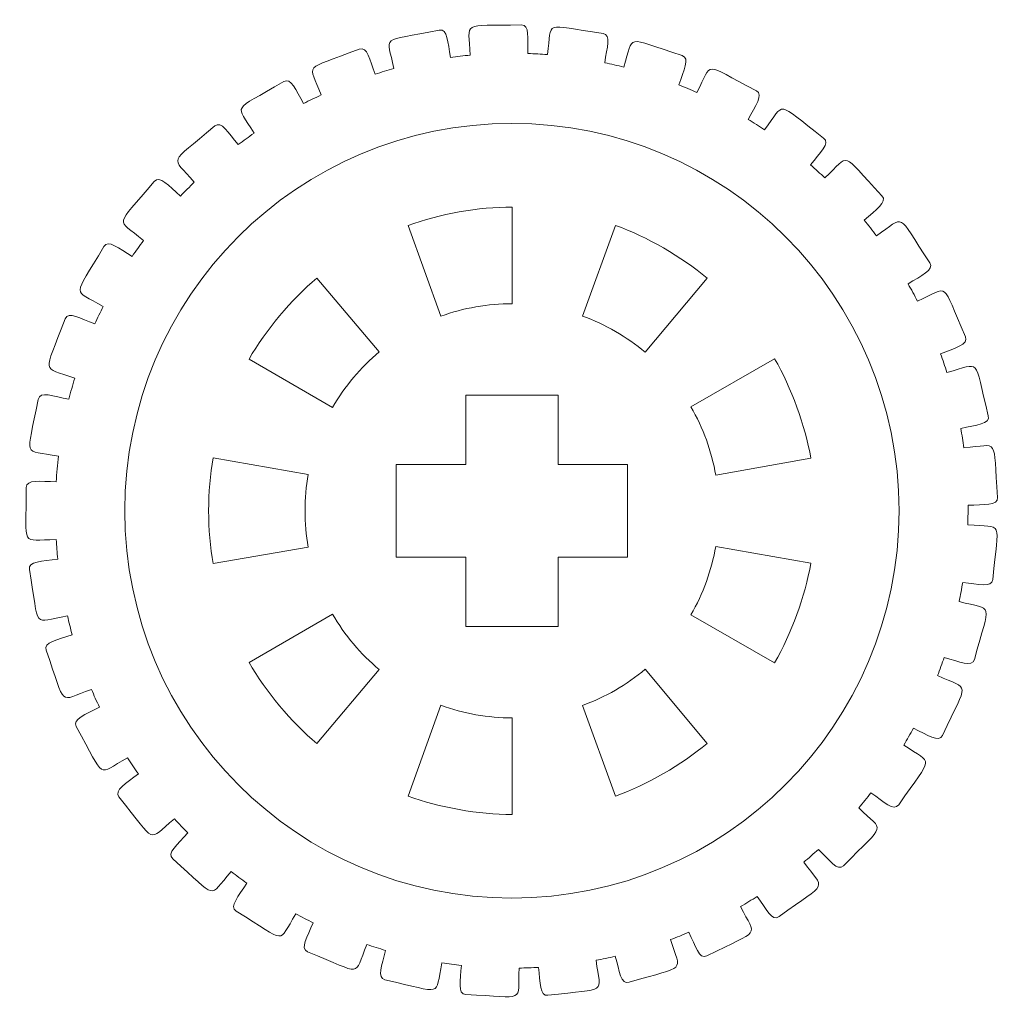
# Model space of a CAD drawing. Header units: millimetres. Extents: x -1094 to 1155, y -1556 to 1707.
# Tile 15 of 149: x 370 to 434, y -1059 to -996. Entities that reach past the tile are written whole.
import ezdxf

# ---------------------------------------------------------------- set-up
doc = ezdxf.new("R2010")
doc.units = ezdxf.units.MM
doc.header["$MEASUREMENT"] = 0
doc.layers.add('Layer 1', color=7, linetype='Continuous')

msp = doc.modelspace()

# ---------------------------------------------------------------- linework, layer by layer
at = {"layer": 'Layer 1', "color": 250, "lineweight": 9}
for points, knots in [([(370.0861, -1025.9218), (370.0861, -1025.3618), (370.9961, -1025.5418), (372.0261, -1025.5418), (372.0261, -1025.5418), (372.0561, -1024.9918), (372.1061, -1024.4318), (372.1761, -1023.8818), (372.1761, -1023.8818), (369.7961, -1023.4318), (370.1061, -1024.1518), (370.8561, -1020.2018), (370.8561, -1020.2018), (370.9661, -1019.6418), (371.8361, -1020.0018), (372.8461, -1020.1918), (372.8461, -1020.1918), (372.9661, -1019.7318), (373.0861, -1019.2818), (373.2261, -1018.8318), (373.2261, -1018.8318), (371.0261, -1018.0118), (371.1961, -1018.7518), (372.6061, -1014.9918), (372.6061, -1014.9918), (372.8061, -1014.4718), (373.5861, -1014.9618), (374.5361, -1015.3118), (374.5361, -1015.3118), (374.7061, -1014.9318), (374.8861, -1014.5518), (375.0761, -1014.1818), (375.0761, -1014.1818), (373.0461, -1013.0018), (373.0961, -1013.7618), (375.1161, -1010.2918), (375.1161, -1010.2918), (375.3961, -1009.8118), (376.0861, -1010.4218), (376.9561, -1010.9318), (376.9561, -1010.9318), (377.1961, -1010.5818), (377.4361, -1010.2418), (377.6861, -1009.9018), (377.6861, -1009.9018), (375.8861, -1008.4018), (375.8061, -1009.1618), (378.3761, -1006.0818), (378.3761, -1006.0818), (378.7361, -1005.6518), (379.3161, -1006.3718), (380.0861, -1007.0218), (380.0861, -1007.0218), (380.3761, -1006.7218), (380.6761, -1006.4218), (380.9761, -1006.1218), (380.9761, -1006.1218), (379.4661, -1004.3518), (379.2561, -1005.0818), (382.3061, -1002.4818), (382.3061, -1002.4818), (382.7361, -1002.1218), (383.1761, -1002.9218), (383.8261, -1003.6918), (383.8261, -1003.6918), (384.1661, -1003.4318), (384.5061, -1003.1918), (384.8561, -1002.9518), (384.8561, -1002.9518), (383.6661, -1000.9618), (383.3361, -1001.6418), (386.7861, -999.6018), (386.7861, -999.6018), (387.2661, -999.3118), (387.5661, -1000.1718), (388.0761, -1001.0218), (388.0761, -1001.0218), (388.4461, -1000.8318), (388.8261, -1000.6518), (389.2161, -1000.4718), (389.2161, -1000.4718), (388.3861, -998.3218), (387.9461, -998.9418), (391.6861, -997.5018), (391.6861, -997.5018), (392.2061, -997.3018), (392.3561, -998.1918), (392.7161, -999.1218), (392.7161, -999.1218), (393.1161, -998.9918), (393.5161, -998.8718), (393.9261, -998.7618), (393.9261, -998.7618), (393.4861, -996.5218), (392.9461, -997.0518), (396.8761, -996.2718), (396.8761, -996.2718), (397.4161, -996.1618), (397.4161, -997.0618), (397.6061, -998.0318), (397.6061, -998.0318), (398.0261, -997.9718), (398.4461, -997.9318), (398.8761, -997.8918), (398.8761, -997.8918), (398.8061, -995.6018), (398.1861, -996.0318), (402.1961, -995.9218), (402.1961, -995.9218), (402.7461, -995.9118), (402.5961, -996.7918), (402.6261, -997.7818), (402.6261, -997.7818), (403.0461, -997.8018), (403.4661, -997.8218), (403.8861, -997.8518), (403.8861, -997.8518), (404.2061, -995.5918), (403.5261, -995.9118), (407.4961, -996.4818), (407.4961, -996.4818), (408.0461, -996.5618), (407.7461, -997.4018), (407.6061, -998.3818), (407.6061, -998.3818), (408.0161, -998.4718), (408.4361, -998.5618), (408.8361, -998.6618), (408.8361, -998.6618), (409.5361, -996.4918), (408.8161, -996.6918), (412.6261, -997.9218), (412.6261, -997.9218), (413.1561, -998.0918), (412.7161, -998.8718), (412.4161, -999.8218), (412.4161, -999.8218), (412.8061, -999.9718), (413.1961, -1000.1318), (413.5861, -1000.3118), (413.5861, -1000.3118), (414.6461, -998.2718), (413.8861, -998.3518), (417.4461, -1000.2018), (417.4461, -1000.2018), (417.9361, -1000.4618), (417.3661, -1001.1618), (416.9061, -1002.0518), (416.9061, -1002.0518), (417.2661, -1002.2718), (417.6261, -1002.4918), (417.9761, -1002.7318), (417.9761, -1002.7318), (419.3661, -1000.8918), (418.6161, -1000.8418), (421.8061, -1003.2618), (421.8061, -1003.2618), (422.2561, -1003.6018), (421.5661, -1004.2018), (420.9561, -1005.0018), (420.9561, -1005.0018), (421.2761, -1005.2818), (421.5861, -1005.5618), (421.8861, -1005.8518), (421.8861, -1005.8518), (423.5861, -1004.2618), (422.8461, -1004.0918), (425.5861, -1007.0118), (425.5861, -1007.0118), (425.9761, -1007.4218), (425.1861, -1007.9018), (424.4461, -1008.5918), (424.4461, -1008.5918), (424.7161, -1008.9218), (424.9761, -1009.2518), (425.2261, -1009.5918), (425.2261, -1009.5918), (427.1761, -1008.3018), (426.4761, -1008.0018), (428.6861, -1011.3518), (428.6861, -1011.3518), (428.9961, -1011.8218), (428.1361, -1012.1618), (427.2861, -1012.7218), (427.2861, -1012.7218), (427.4961, -1013.0818), (427.6961, -1013.4518), (427.8861, -1013.8318), (427.8861, -1013.8318), (430.0361, -1012.8818), (429.3961, -1012.4718), (431.0061, -1016.1418), (431.0061, -1016.1418), (431.2361, -1016.6618), (430.3261, -1016.8518), (429.3961, -1017.2618), (429.3961, -1017.2618), (429.5361, -1017.6518), (429.6761, -1018.0518), (429.8061, -1018.4518), (429.8061, -1018.4518), (432.0861, -1017.8818), (431.5161, -1017.3718), (432.4861, -1021.2618), (432.4861, -1021.2618), (432.6261, -1021.8118), (431.6961, -1021.8518), (430.7061, -1022.0918), (430.7061, -1022.0918), (430.7761, -1022.5018), (430.8461, -1022.9218), (430.9061, -1023.3418), (430.9061, -1023.3418), (433.2561, -1023.1618), (432.7861, -1022.5518), (433.0861, -1026.5618), (433.0861, -1026.5618), (433.1261, -1027.1218), (432.1961, -1027.0018), (431.1761, -1027.0718), (431.1761, -1027.0718), (431.1761, -1027.0718), (431.1661, -1028.3318), (431.1661, -1028.3318), (431.1661, -1028.3318), (433.5261, -1028.5518), (433.1561, -1027.8818), (432.7761, -1031.8718), (432.7761, -1031.8718), (432.7261, -1032.4318), (431.8361, -1032.1618), (430.8261, -1032.0718), (430.8261, -1032.0718), (430.7561, -1032.4818), (430.6861, -1032.8918), (430.5961, -1033.3018), (430.5961, -1033.3018), (432.8761, -1033.9218), (432.6261, -1033.1918), (431.5861, -1037.0618), (431.5861, -1037.0618), (431.4361, -1037.6118), (430.6061, -1037.1918), (429.6261, -1036.9318), (429.6261, -1036.9318), (429.4961, -1037.3218), (429.3461, -1037.7218), (429.1961, -1038.1118), (429.1961, -1038.1118), (431.3261, -1039.0918), (431.2061, -1038.3418), (429.5261, -1041.9818), (429.5261, -1041.9818), (429.2961, -1042.4918), (428.5461, -1041.9418), (427.6261, -1041.5218), (427.6261, -1041.5218), (427.4261, -1041.8918), (427.2161, -1042.2518), (427.0061, -1042.6118), (427.0061, -1042.6118), (428.9361, -1043.9418), (428.9461, -1043.1718), (426.6761, -1046.4818), (426.6761, -1046.4818), (426.3561, -1046.9418), (425.7161, -1046.2818), (424.8761, -1045.7018), (424.8761, -1045.7018), (424.6261, -1046.0318), (424.3561, -1046.3618), (424.0861, -1046.6818), (424.0861, -1046.6818), (425.7561, -1048.3118), (425.8961, -1047.5618), (423.0961, -1050.4318), (423.0961, -1050.4318), (422.7061, -1050.8318), (422.1961, -1050.0718), (421.4661, -1049.3718), (421.4661, -1049.3718), (421.1561, -1049.6618), (420.8461, -1049.9318), (420.5161, -1050.2018), (420.5161, -1050.2018), (421.8861, -1052.0818), (422.1561, -1051.3718), (418.9161, -1053.7318), (418.9161, -1053.7318), (418.4561, -1054.0618), (418.0861, -1053.2318), (417.4961, -1052.4218), (417.4961, -1052.4218), (417.1361, -1052.6518), (416.7761, -1052.8718), (416.4161, -1053.0818), (416.4161, -1053.0818), (417.4361, -1055.1518), (417.8161, -1054.4918), (414.2261, -1056.2718), (414.2261, -1056.2718), (413.7261, -1056.5218), (413.4961, -1055.6418), (413.0561, -1054.7518), (413.0561, -1054.7518), (412.6661, -1054.9218), (412.2761, -1055.0718), (411.8761, -1055.2218), (411.8761, -1055.2218), (412.5361, -1057.4218), (413.0161, -1056.8418), (409.1861, -1057.9918), (409.1861, -1057.9918), (408.6461, -1058.1518), (408.5661, -1057.2518), (408.2861, -1056.3018), (408.2861, -1056.3018), (407.8761, -1056.4018), (407.4561, -1056.4918), (407.0461, -1056.5618), (407.0461, -1056.5618), (407.3261, -1058.8318), (407.8961, -1058.3518), (403.9161, -1058.8318), (403.9161, -1058.8318), (403.3661, -1058.9018), (403.4361, -1058.0018), (403.3161, -1057.0218), (403.3161, -1057.0218), (402.8961, -1057.0418), (402.4761, -1057.0618), (402.0461, -1057.0718), (402.0461, -1057.0718), (401.9461, -1059.3518), (402.5961, -1058.9718), (398.5861, -1058.7818), (398.5861, -1058.7818), (398.0361, -1058.7518), (398.2561, -1057.8818), (398.3061, -1056.8918), (398.3061, -1056.8918), (397.8761, -1056.8518), (397.4661, -1056.7918), (397.0461, -1056.7318), (397.0461, -1056.7318), (396.5561, -1058.9618), (397.2561, -1058.6918), (393.3461, -1057.8318), (393.3461, -1057.8318), (392.8061, -1057.7118), (393.1661, -1056.8918), (393.3761, -1055.9218), (393.3761, -1055.9218), (392.9761, -1055.8018), (392.5661, -1055.6818), (392.1661, -1055.5418), (392.1661, -1055.5418), (391.3061, -1057.6618), (392.0461, -1057.5218), (388.3361, -1056.0118), (388.3361, -1056.0118), (387.8161, -1055.8018), (388.3161, -1055.0518), (388.6961, -1054.1318), (388.6961, -1054.1318), (388.3161, -1053.9418), (387.9361, -1053.7518), (387.5661, -1053.5518), (387.5661, -1053.5518), (386.3561, -1055.5018), (387.1061, -1055.4818), (383.7061, -1053.3718), (383.7061, -1053.3718), (383.2261, -1053.0818), (383.8561, -1052.4218), (384.3861, -1051.5618), (384.3861, -1051.5618), (384.0361, -1051.3218), (383.7061, -1051.0718), (383.3761, -1050.8118), (383.3761, -1050.8118), (381.8361, -1052.5418), (382.5861, -1052.6518), (379.5861, -1049.9918), (379.5861, -1049.9918), (379.1661, -1049.6218), (379.8961, -1049.0718), (380.5661, -1048.3118), (380.5661, -1048.3118), (380.2761, -1048.0218), (379.9761, -1047.7118), (379.6961, -1047.4018), (379.6961, -1047.4018), (377.8761, -1048.8618), (378.6061, -1049.0918), (376.0961, -1045.9718), (376.0961, -1045.9718), (375.7461, -1045.5318), (376.5661, -1045.1118), (377.3561, -1044.4718), (377.3561, -1044.4718), (377.1061, -1044.1318), (376.8761, -1043.7818), (376.6461, -1043.4318), (376.6461, -1043.4318), (374.6061, -1044.5718), (375.2861, -1044.9218), (373.3261, -1041.4118), (373.3261, -1041.4118), (373.0561, -1040.9218), (373.9361, -1040.6418), (374.8261, -1040.1518), (374.8261, -1040.1518), (374.6461, -1039.7718), (374.4761, -1039.3918), (374.3061, -1039.0018), (374.3061, -1039.0018), (372.0961, -1039.7818), (372.7061, -1040.2418), (371.3761, -1036.4618), (371.3761, -1036.4618), (371.1861, -1035.9318), (372.1061, -1035.8018), (373.0661, -1035.4618), (373.0661, -1035.4618), (372.9561, -1035.0618), (372.8461, -1034.6518), (372.7561, -1034.2418), (372.7561, -1034.2418), (370.4361, -1034.6418), (370.9561, -1035.2018), (370.2861, -1031.2418), (370.2861, -1031.2418), (370.1861, -1030.6918), (371.1161, -1030.7218), (372.1261, -1030.5518), (372.1261, -1030.5518), (372.0861, -1030.1318), (372.0461, -1029.7118), (372.0261, -1029.2918), (372.0261, -1029.2918), (369.6561, -1029.2918), (370.0861, -1029.9318), (370.0861, -1025.9218)], [0, 0, 0, 0, 0.0089286, 0.0089286, 0.0089286, 0.0089286, 0.0178571, 0.0178571, 0.0178571, 0.0178571, 0.0267857, 0.0267857, 0.0267857, 0.0267857, 0.0357143, 0.0357143, 0.0357143, 0.0357143, 0.0446429, 0.0446429, 0.0446429, 0.0446429, 0.0535714, 0.0535714, 0.0535714, 0.0535714, 0.0625, 0.0625, 0.0625, 0.0625, 0.0714286, 0.0714286, 0.0714286, 0.0714286, 0.0803571, 0.0803571, 0.0803571, 0.0803571, 0.0892857, 0.0892857, 0.0892857, 0.0892857, 0.0982143, 0.0982143, 0.0982143, 0.0982143, 0.1071429, 0.1071429, 0.1071429, 0.1071429, 0.1160714, 0.1160714, 0.1160714, 0.1160714, 0.125, 0.125, 0.125, 0.125, 0.1339286, 0.1339286, 0.1339286, 0.1339286, 0.1428571, 0.1428571, 0.1428571, 0.1428571, 0.1517857, 0.1517857, 0.1517857, 0.1517857, 0.1607143, 0.1607143, 0.1607143, 0.1607143, 0.1696429, 0.1696429, 0.1696429, 0.1696429, 0.1785714, 0.1785714, 0.1785714, 0.1785714, 0.1875, 0.1875, 0.1875, 0.1875, 0.1964286, 0.1964286, 0.1964286, 0.1964286, 0.2053571, 0.2053571, 0.2053571, 0.2053571, 0.2142857, 0.2142857, 0.2142857, 0.2142857, 0.2232143, 0.2232143, 0.2232143, 0.2232143, 0.2321429, 0.2321429, 0.2321429, 0.2321429, 0.2410714, 0.2410714, 0.2410714, 0.2410714, 0.25, 0.25, 0.25, 0.25, 0.2589286, 0.2589286, 0.2589286, 0.2589286, 0.2678571, 0.2678571, 0.2678571, 0.2678571, 0.2767857, 0.2767857, 0.2767857, 0.2767857, 0.2857143, 0.2857143, 0.2857143, 0.2857143, 0.2946429, 0.2946429, 0.2946429, 0.2946429, 0.3035714, 0.3035714, 0.3035714, 0.3035714, 0.3125, 0.3125, 0.3125, 0.3125, 0.3214286, 0.3214286, 0.3214286, 0.3214286, 0.3303571, 0.3303571, 0.3303571, 0.3303571, 0.3392857, 0.3392857, 0.3392857, 0.3392857, 0.3482143, 0.3482143, 0.3482143, 0.3482143, 0.3571429, 0.3571429, 0.3571429, 0.3571429, 0.3660714, 0.3660714, 0.3660714, 0.3660714, 0.375, 0.375, 0.375, 0.375, 0.3839286, 0.3839286, 0.3839286, 0.3839286, 0.3928571, 0.3928571, 0.3928571, 0.3928571, 0.4017857, 0.4017857, 0.4017857, 0.4017857, 0.4107143, 0.4107143, 0.4107143, 0.4107143, 0.4196429, 0.4196429, 0.4196429, 0.4196429, 0.4285714, 0.4285714, 0.4285714, 0.4285714, 0.4375, 0.4375, 0.4375, 0.4375, 0.4464286, 0.4464286, 0.4464286, 0.4464286, 0.4553571, 0.4553571, 0.4553571, 0.4553571, 0.4642857, 0.4642857, 0.4642857, 0.4642857, 0.4732143, 0.4732143, 0.4732143, 0.4732143, 0.4821429, 0.4821429, 0.4821429, 0.4821429, 0.4910714, 0.4910714, 0.4910714, 0.4910714, 0.5, 0.5, 0.5, 0.5, 0.5089286, 0.5089286, 0.5089286, 0.5089286, 0.5178571, 0.5178571, 0.5178571, 0.5178571, 0.5267857, 0.5267857, 0.5267857, 0.5267857, 0.5357143, 0.5357143, 0.5357143, 0.5357143, 0.5446429, 0.5446429, 0.5446429, 0.5446429, 0.5535714, 0.5535714, 0.5535714, 0.5535714, 0.5625, 0.5625, 0.5625, 0.5625, 0.5714286, 0.5714286, 0.5714286, 0.5714286, 0.5803571, 0.5803571, 0.5803571, 0.5803571, 0.5892857, 0.5892857, 0.5892857, 0.5892857, 0.5982143, 0.5982143, 0.5982143, 0.5982143, 0.6071429, 0.6071429, 0.6071429, 0.6071429, 0.6160714, 0.6160714, 0.6160714, 0.6160714, 0.625, 0.625, 0.625, 0.625, 0.6339286, 0.6339286, 0.6339286, 0.6339286, 0.6428571, 0.6428571, 0.6428571, 0.6428571, 0.6517857, 0.6517857, 0.6517857, 0.6517857, 0.6607143, 0.6607143, 0.6607143, 0.6607143, 0.6696429, 0.6696429, 0.6696429, 0.6696429, 0.6785714, 0.6785714, 0.6785714, 0.6785714, 0.6875, 0.6875, 0.6875, 0.6875, 0.6964286, 0.6964286, 0.6964286, 0.6964286, 0.7053571, 0.7053571, 0.7053571, 0.7053571, 0.7142857, 0.7142857, 0.7142857, 0.7142857, 0.7232143, 0.7232143, 0.7232143, 0.7232143, 0.7321429, 0.7321429, 0.7321429, 0.7321429, 0.7410714, 0.7410714, 0.7410714, 0.7410714, 0.75, 0.75, 0.75, 0.75, 0.7589286, 0.7589286, 0.7589286, 0.7589286, 0.7678571, 0.7678571, 0.7678571, 0.7678571, 0.7767857, 0.7767857, 0.7767857, 0.7767857, 0.7857143, 0.7857143, 0.7857143, 0.7857143, 0.7946429, 0.7946429, 0.7946429, 0.7946429, 0.8035714, 0.8035714, 0.8035714, 0.8035714, 0.8125, 0.8125, 0.8125, 0.8125, 0.8214286, 0.8214286, 0.8214286, 0.8214286, 0.8303571, 0.8303571, 0.8303571, 0.8303571, 0.8392857, 0.8392857, 0.8392857, 0.8392857, 0.8482143, 0.8482143, 0.8482143, 0.8482143, 0.8571429, 0.8571429, 0.8571429, 0.8571429, 0.8660714, 0.8660714, 0.8660714, 0.8660714, 0.875, 0.875, 0.875, 0.875, 0.8839286, 0.8839286, 0.8839286, 0.8839286, 0.8928571, 0.8928571, 0.8928571, 0.8928571, 0.9017857, 0.9017857, 0.9017857, 0.9017857, 0.9107143, 0.9107143, 0.9107143, 0.9107143, 0.9196429, 0.9196429, 0.9196429, 0.9196429, 0.9285714, 0.9285714, 0.9285714, 0.9285714, 0.9375, 0.9375, 0.9375, 0.9375, 0.9464286, 0.9464286, 0.9464286, 0.9464286, 0.9553571, 0.9553571, 0.9553571, 0.9553571, 0.9642857, 0.9642857, 0.9642857, 0.9642857, 0.9732143, 0.9732143, 0.9732143, 0.9732143, 0.9821429, 0.9821429, 0.9821429, 0.9821429, 1, 1, 1, 1]), ([(401.6061, -1014.0018), (400.0461, -1013.9918), (398.4361, -1014.2818), (396.9761, -1014.8118), (396.9761, -1014.8118), (396.9761, -1014.8118), (394.8461, -1008.9318), (394.8461, -1008.9318), (394.8461, -1008.9318), (396.8761, -1008.1818), (399.4261, -1007.7318), (401.5961, -1007.7418), (401.5961, -1007.7418), (401.5961, -1007.7418), (401.6061, -1014.0018), (401.6061, -1014.0018)], [0, 0, 0, 0, 0.2, 0.2, 0.2, 0.2, 0.4, 0.4, 0.4, 0.4, 0.6, 0.6, 0.6, 0.6, 1, 1, 1, 1]), ([(410.2361, -1017.1518), (409.0461, -1016.1518), (407.6261, -1015.3318), (406.1561, -1014.8018), (406.1561, -1014.8018), (406.1561, -1014.8018), (408.3061, -1008.9218), (408.3061, -1008.9218), (408.3061, -1008.9218), (410.3461, -1009.6618), (412.5861, -1010.9518), (414.2461, -1012.3518), (414.2461, -1012.3518), (414.2461, -1012.3518), (410.2361, -1017.1518), (410.2361, -1017.1518)], [0, 0, 0, 0, 0.2, 0.2, 0.2, 0.2, 0.4, 0.4, 0.4, 0.4, 0.6, 0.6, 0.6, 0.6, 1, 1, 1, 1]), ([(389.9461, -1020.7318), (389.9461, -1020.7318), (384.5361, -1017.5918), (384.5361, -1017.5918), (384.5361, -1017.5918), (385.6161, -1015.7118), (387.2761, -1013.7318), (388.9361, -1012.3418), (388.9361, -1012.3418), (388.9361, -1012.3418), (392.9761, -1017.1218), (392.9761, -1017.1218), (392.9761, -1017.1218), (391.7761, -1018.1218), (390.7261, -1019.3818), (389.9461, -1020.7318)], [0, 0, 0, 0, 0.2, 0.2, 0.2, 0.2, 0.4, 0.4, 0.4, 0.4, 0.6, 0.6, 0.6, 0.6, 1, 1, 1, 1]), ([(414.8061, -1025.1118), (414.5461, -1023.5818), (413.9861, -1022.0418), (413.1961, -1020.6918), (413.1961, -1020.6918), (413.1961, -1020.6918), (418.6261, -1017.5718), (418.6261, -1017.5718), (418.6261, -1017.5718), (419.7161, -1019.4518), (420.6061, -1021.8818), (420.9761, -1024.0118), (420.9761, -1024.0118), (420.9761, -1024.0118), (414.8061, -1025.1118), (414.8061, -1025.1118)], [0, 0, 0, 0, 0.2, 0.2, 0.2, 0.2, 0.4, 0.4, 0.4, 0.4, 0.6, 0.6, 0.6, 0.6, 1, 1, 1, 1]), ([(409.0861, -1024.4218), (409.0861, -1024.4218), (409.0861, -1030.4218), (409.0861, -1030.4218), (409.0861, -1030.4218), (409.0861, -1030.4218), (404.5861, -1030.4218), (404.5861, -1030.4218), (404.5861, -1030.4218), (404.5861, -1030.4218), (404.5861, -1034.9218), (404.5861, -1034.9218), (404.5861, -1034.9218), (404.5861, -1034.9218), (398.5861, -1034.9218), (398.5861, -1034.9218), (398.5861, -1034.9218), (398.5861, -1034.9218), (398.5861, -1030.4218), (398.5861, -1030.4218), (398.5861, -1030.4218), (398.5861, -1030.4218), (394.0861, -1030.4218), (394.0861, -1030.4218), (394.0861, -1030.4218), (394.0861, -1030.4218), (394.0861, -1024.4218), (394.0861, -1024.4218), (394.0861, -1024.4218), (394.0861, -1024.4218), (398.5861, -1024.4218), (398.5861, -1024.4218), (398.5861, -1024.4218), (398.5861, -1024.4218), (398.5861, -1019.9218), (398.5861, -1019.9218), (398.5861, -1019.9218), (398.5861, -1019.9218), (404.5861, -1019.9218), (404.5861, -1019.9218), (404.5861, -1019.9218), (404.5861, -1019.9218), (404.5861, -1024.4218), (404.5861, -1024.4218), (404.5861, -1024.4218), (404.5861, -1024.4218), (409.0861, -1024.4218), (409.0861, -1024.4218)], [0, 0, 0, 0, 0.0769231, 0.0769231, 0.0769231, 0.0769231, 0.1538462, 0.1538462, 0.1538462, 0.1538462, 0.2307692, 0.2307692, 0.2307692, 0.2307692, 0.3076923, 0.3076923, 0.3076923, 0.3076923, 0.3846154, 0.3846154, 0.3846154, 0.3846154, 0.4615385, 0.4615385, 0.4615385, 0.4615385, 0.5384615, 0.5384615, 0.5384615, 0.5384615, 0.6153846, 0.6153846, 0.6153846, 0.6153846, 0.6923077, 0.6923077, 0.6923077, 0.6923077, 0.7692308, 0.7692308, 0.7692308, 0.7692308, 0.8461538, 0.8461538, 0.8461538, 0.8461538, 1, 1, 1, 1]), ([(388.3661, -1025.0718), (388.0961, -1026.6018), (388.0961, -1028.2418), (388.3661, -1029.7818), (388.3661, -1029.7818), (388.3661, -1029.7818), (382.2061, -1030.8518), (382.2061, -1030.8518), (382.2061, -1030.8518), (381.8161, -1028.7218), (381.8161, -1026.1318), (382.2061, -1024.0018), (382.2061, -1024.0018), (382.2061, -1024.0018), (388.3661, -1025.0718), (388.3661, -1025.0718)], [0, 0, 0, 0, 0.2, 0.2, 0.2, 0.2, 0.4, 0.4, 0.4, 0.4, 0.6, 0.6, 0.6, 0.6, 1, 1, 1, 1]), ([(413.1961, -1034.1618), (413.9861, -1032.8118), (414.5461, -1031.2718), (414.8061, -1029.7318), (414.8061, -1029.7318), (414.8061, -1029.7318), (420.9761, -1030.8318), (420.9761, -1030.8318), (420.9761, -1030.8318), (420.6061, -1032.9718), (419.7161, -1035.4018), (418.6261, -1037.2718), (418.6261, -1037.2718), (418.6261, -1037.2718), (413.1961, -1034.1618), (413.1961, -1034.1618)], [0, 0, 0, 0, 0.2, 0.2, 0.2, 0.2, 0.4, 0.4, 0.4, 0.4, 0.6, 0.6, 0.6, 0.6, 1, 1, 1, 1]), ([(389.9461, -1034.1218), (390.7261, -1035.4718), (391.7761, -1036.7218), (392.9761, -1037.7218), (392.9761, -1037.7218), (392.9761, -1037.7218), (388.9361, -1042.5118), (388.9361, -1042.5118), (388.9361, -1042.5118), (387.2761, -1041.1218), (385.6161, -1039.1418), (384.5361, -1037.2618), (384.5361, -1037.2618), (384.5361, -1037.2618), (389.9461, -1034.1218), (389.9461, -1034.1218)], [0, 0, 0, 0, 0.2, 0.2, 0.2, 0.2, 0.4, 0.4, 0.4, 0.4, 0.6, 0.6, 0.6, 0.6, 1, 1, 1, 1]), ([(406.1561, -1040.0518), (407.6261, -1039.5218), (409.0361, -1038.7018), (410.2361, -1037.6918), (410.2361, -1037.6918), (410.2361, -1037.6918), (414.2461, -1042.5018), (414.2461, -1042.5018), (414.2461, -1042.5018), (412.5861, -1043.8918), (410.3461, -1045.1918), (408.3061, -1045.9218), (408.3061, -1045.9218), (408.3061, -1045.9218), (406.1561, -1040.0518), (406.1561, -1040.0518)], [0, 0, 0, 0, 0.2, 0.2, 0.2, 0.2, 0.4, 0.4, 0.4, 0.4, 0.6, 0.6, 0.6, 0.6, 1, 1, 1, 1]), ([(396.9761, -1040.0318), (398.4361, -1040.5718), (400.0461, -1040.8518), (401.6061, -1040.8518), (401.6061, -1040.8518), (401.6061, -1040.8518), (401.5961, -1047.1118), (401.5961, -1047.1118), (401.5961, -1047.1118), (399.4261, -1047.1118), (396.8761, -1046.6618), (394.8461, -1045.9218), (394.8461, -1045.9218), (394.8461, -1045.9218), (396.9761, -1040.0318), (396.9761, -1040.0318)], [0, 0, 0, 0, 0.2, 0.2, 0.2, 0.2, 0.4, 0.4, 0.4, 0.4, 0.6, 0.6, 0.6, 0.6, 1, 1, 1, 1])]:
    msp.add_open_spline(points, degree=3, knots=knots, dxfattribs=at)
at = {"layer": 'Layer 1', "color": 242, "lineweight": 9}
msp.add_open_spline([(401.5861, -1052.5318), (415.4561, -1052.5318), (426.6961, -1041.2918), (426.6961, -1027.4218), (426.6961, -1027.4218), (426.6961, -1013.5518), (415.4561, -1002.3118), (401.5861, -1002.3118), (401.5861, -1002.3118), (387.7161, -1002.3118), (376.4761, -1013.5518), (376.4761, -1027.4218), (376.4761, -1027.4218), (376.4761, -1041.2918), (387.7161, -1052.5318), (401.5861, -1052.5318)], degree=3, knots=[0, 0, 0, 0, 0.2, 0.2, 0.2, 0.2, 0.4, 0.4, 0.4, 0.4, 0.6, 0.6, 0.6, 0.6, 1, 1, 1, 1], dxfattribs=at)

doc.saveas('drawing.dxf')
